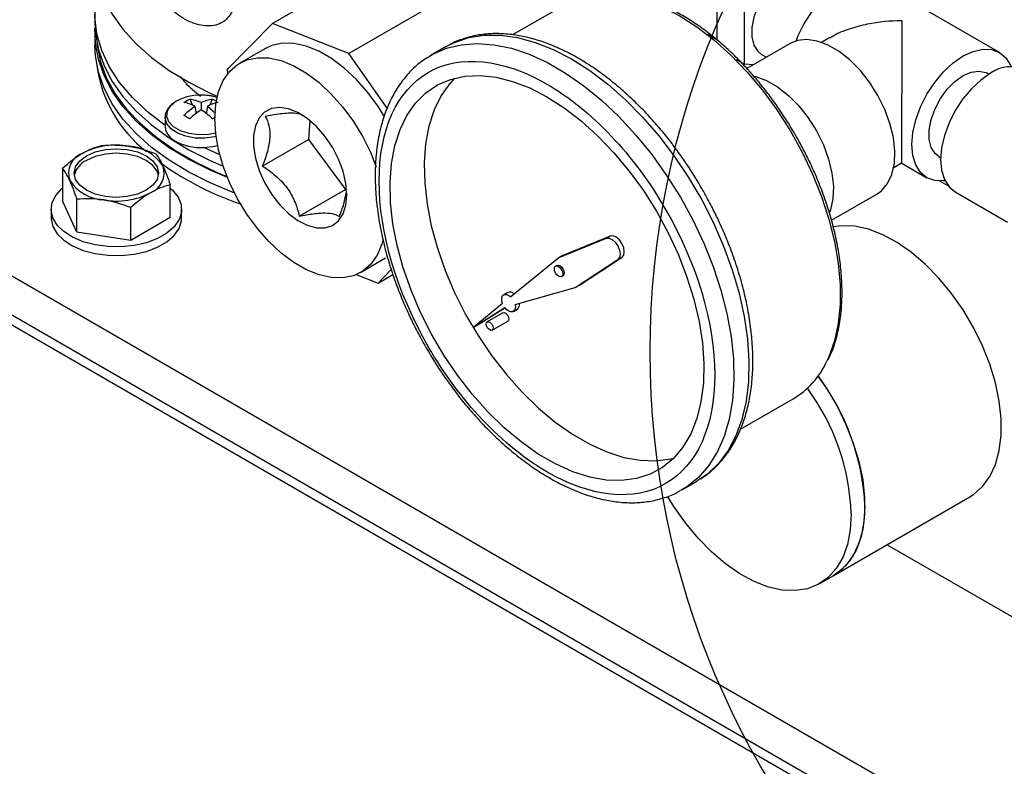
# Model space of a CAD drawing. Header units: inches. Extents: x 4 to 172, y 4 to 132.
# Tile 30 of 38: x 145.44 to 150.54, y 100.98 to 104.85. Entities that reach past the tile are written whole.
import ezdxf

# ---------------------------------------------------------------- set-up
doc = ezdxf.new("R2010")
doc.units = ezdxf.units.IN
doc.header["$LTSCALE"] = 16
doc.header["$MEASUREMENT"] = 0
doc.layers.add('TEXT', color=140, linetype='Continuous', lineweight=25)

msp = doc.modelspace()

# ---------------------------------------------------------------- linework, layer by layer
for p, q in [((147.5419, 105.2846), (146.7464, 104.8254)), ((147.937, 105.1291), (147.1415, 104.6698)), ((150.5131, 104.676), (149.8767, 105.0434)), ((149.0506, 104.7398), (149.0506, 104.9827)), ((148.2648, 104.9248), (147.9909, 104.7666)), ((145.826, 104.8786), (145.826, 104.8275)), ((149.192, 104.6153), (149.192, 104.9011)), ((146.7464, 104.8254), (146.5115, 104.587)), ((147.1415, 104.6698), (146.7464, 104.8254)), ((145.826, 104.7765), (145.826, 104.7112)), ((149.0003, 104.7699), (149.0506, 104.7409)), ((149.6345, 104.7523), (149.5921, 104.7278)), ((143.2856, 104.7365), (153.1851, 99.0216)), ((147.6462, 104.7062), (147.5684, 104.6613)), ((147.6462, 104.7062), (147.6536, 104.7104)), ((149.4288, 104.7214), (149.2053, 104.5924)), ((146.7069, 104.6951), (146.5768, 104.62)), ((147.3408, 104.3878), (147.1415, 104.6698)), ((147.5556, 104.6536), (147.5684, 104.6613)), ((149.2813, 104.6654), (149.3066, 104.6508)), ((149.1498, 104.6397), (149.192, 104.6153)), ((149.2379, 104.6112), (149.192, 104.6153)), ((146.5115, 104.587), (146.5142, 104.5652)), ((149.1994, 104.589), (149.1992, 104.5891)), ((150.459, 104.5629), (150.4506, 104.5678)), ((153.1851, 98.8175), (143.2856, 104.5323)), ((153.1851, 98.7665), (143.2856, 104.4813)), ((146.3178, 104.4344), (146.3318, 104.4017)), ((146.3444, 104.3973), (146.3502, 104.3574)), ((146.3767, 104.416), (146.3767, 104.3787)), ((146.4091, 104.3973), (146.4033, 104.3574)), ((146.4091, 104.3973), (146.4513, 104.3613)), ((146.4217, 104.4017), (146.4356, 104.4344)), ((146.35, 104.359), (146.3505, 104.3577)), ((146.4029, 104.3577), (146.4035, 104.359)), ((146.1902, 104.3384), (146.1902, 104.2901)), ((146.4517, 104.3408), (146.4356, 104.3315)), ((146.9393, 104.3235), (146.9333, 104.2252)), ((146.6937, 104.0869), (146.9333, 104.2252)), ((146.9333, 104.2252), (147.1251, 103.9657)), ((146.4733, 104.1453), (146.39, 104.1828)), ((149.966, 104.0801), (150.0069, 104.1038)), ((150.0043, 104.1037), (150.1381, 104.0265)), ((150.2006, 104.1347), (150.209, 104.1299)), ((145.6584, 104.0756), (145.6584, 103.9061)), ((146.2161, 103.8198), (146.2161, 103.9894)), ((150.2508, 103.982), (150.2041, 104.0089)), ((146.8855, 103.8274), (147.1251, 103.9657)), ((147.1251, 103.9657), (147.1311, 103.9656)), ((149.643, 103.8059), (149.8788, 103.942)), ((150.2845, 103.9535), (150.5554, 103.7971)), ((145.7331, 103.7451), (145.6584, 103.9061)), ((145.7331, 103.7451), (145.7331, 103.9147)), ((145.5993, 103.8629), (145.5993, 103.818)), ((146.012, 103.702), (146.012, 103.8715)), ((146.2753, 103.818), (146.2753, 103.8629)), ((146.2161, 103.8198), (146.012, 103.702)), ((146.012, 103.702), (145.7331, 103.7451)), ((148.4757, 103.7116), (148.2298, 103.612)), ((148.4969, 103.7238), (148.251, 103.6242)), ((148.4969, 103.7238), (148.4757, 103.7116)), ((147.2027, 103.5358), (147.3328, 103.6109)), ((148.2298, 103.612), (147.9813, 103.4087)), ((148.251, 103.6242), (148.2298, 103.612)), ((148.3156, 103.4584), (148.5365, 103.6026)), ((148.3368, 103.4706), (148.5578, 103.6149)), ((148.5365, 103.6026), (148.5578, 103.6149)), ((147.2933, 103.4807), (147.3622, 103.5506)), ((148.2206, 103.5725), (148.2135, 103.5684)), ((147.1809, 103.5249), (147.2933, 103.4807)), ((147.2933, 103.4807), (147.3703, 103.5251)), ((148.2445, 103.5147), (148.2516, 103.5188)), ((147.9659, 103.4324), (147.9447, 103.4202)), ((148.0036, 103.3689), (148.3156, 103.4584)), ((148.3368, 103.4706), (148.3156, 103.4584)), ((147.9391, 103.3741), (147.7917, 103.2536)), ((147.7917, 103.2536), (147.9505, 103.3536)), ((147.813, 103.2658), (147.9511, 103.3529)), ((147.9409, 103.3265), (147.8596, 103.2796)), ((147.9947, 103.3336), (148.0159, 103.3458)), ((147.8844, 103.2367), (147.9657, 103.2836)), ((147.813, 103.2658), (147.7917, 103.2536)), ((149.1714, 102.7231), (149.4447, 102.8809)), ((148.8683, 102.4096), (148.861, 102.4054)), ((148.8683, 102.4096), (148.9461, 102.4545)), ((149.6528, 101.9646), (150.3599, 102.3728)), ((149.9311, 102.1252), (150.7852, 101.6321)), ((149.5821, 101.9238), (149.6528, 101.9646))]:
    msp.add_line(p, q)
at = {"flags": 128}
for points in [[(145.826, 105.1766), (145.8287, 105.1235), (145.8442, 105.039), (145.8734, 104.9557), (145.9159, 104.8744), (145.9714, 104.7957), (146.0394, 104.7204), (146.1194, 104.649), (146.2106, 104.5824), (146.3122, 104.5209), (146.4233, 104.4652), (146.4601, 104.4489)], [(149.5313, 105.0984), (149.5236, 105.1024), (149.4885, 105.1101), (149.4486, 105.1045), (149.4063, 105.086), (149.364, 105.0557), (149.3242, 105.0152), (149.2891, 104.967), (149.2608, 104.9139), (149.241, 104.8589), (149.2308, 104.8052), (149.2308, 104.756), (149.241, 104.7141), (149.2608, 104.682), (149.2813, 104.6654)], [(149.8767, 105.0434), (149.8365, 105.0583), (149.7906, 105.0601), (149.7409, 105.0488), (149.6892, 105.0248), (149.6374, 104.9891), (149.5877, 104.9429), (149.5419, 104.8882), (149.5017, 104.8269), (149.4687, 104.7615), (149.4577, 104.7343)], [(146.1907, 104.2978), (146.0995, 104.3675), (146.0203, 104.4419), (145.9539, 104.5203), (145.9009, 104.6021), (145.8617, 104.6864), (145.8368, 104.7726), (145.8264, 104.8597), (145.8305, 104.947), (145.8474, 105.0276)], [(148.5184, 104.9788), (148.5884, 104.9697), (148.6754, 104.9474), (148.7646, 104.9128), (148.8548, 104.8664), (148.945, 104.8086), (149.0342, 104.7403), (149.1212, 104.6621), (149.2051, 104.5751), (149.285, 104.4801), (149.3597, 104.3784), (149.4286, 104.2711), (149.4907, 104.1595), (149.5454, 104.0449), (149.592, 103.9286), (149.6299, 103.812), (149.6588, 103.6965), (149.6782, 103.5834), (149.688, 103.474), (149.688, 103.3697), (149.6782, 103.2716), (149.6588, 103.181), (149.6299, 103.0987), (149.6198, 103.0765)], [(145.826, 104.8275), (145.8287, 104.7744), (145.8442, 104.69), (145.8734, 104.6067), (145.9159, 104.5253), (145.9714, 104.4466), (146.0394, 104.3713), (146.1194, 104.3), (146.2106, 104.2333), (146.3122, 104.1718), (146.4233, 104.1161), (146.4907, 104.087)], [(146.513, 104.0271), (146.4233, 104.0651), (146.3122, 104.1208), (146.2106, 104.1822), (146.1194, 104.2489), (146.0394, 104.3203), (145.9714, 104.3956), (145.9159, 104.4743), (145.8734, 104.5556), (145.8442, 104.6389), (145.8287, 104.7234), (145.8266, 104.802)], [(147.6536, 104.7104), (147.6893, 104.728), (147.7635, 104.753), (147.8434, 104.7656), (147.9281, 104.7655), (148.0166, 104.753), (148.1081, 104.728), (148.2017, 104.6908), (148.2962, 104.6419)], [(146.5492, 103.948), (146.543, 103.9503), (146.4233, 103.9997), (146.3122, 104.0555), (146.2106, 104.1169), (146.1194, 104.1836), (146.0394, 104.2549), (145.9714, 104.3303), (145.9159, 104.409), (145.8734, 104.4903), (145.8442, 104.5736), (145.8287, 104.6581), (145.826, 104.7112)], [(145.836, 104.7253), (145.8375, 104.7122), (145.8552, 104.6269), (145.8868, 104.543), (145.932, 104.4613), (145.9906, 104.3824), (146.0618, 104.307), (146.1452, 104.2359), (146.2399, 104.1698), (146.345, 104.1091), (146.4597, 104.0544), (146.5105, 104.0333)], [(147.3276, 104.3427), (147.2958, 104.3933), (147.2411, 104.4679), (147.1815, 104.5354), (147.1183, 104.5945), (147.0529, 104.6436), (146.9868, 104.6818), (146.9214, 104.7082), (146.8581, 104.7221), (146.7985, 104.7234), (146.7439, 104.7119), (146.7069, 104.6951)], [(147.5684, 104.6613), (147.5768, 104.666), (147.6479, 104.6971), (147.725, 104.7159), (147.8074, 104.7222), (147.8941, 104.7159), (147.9843, 104.6971), (148.0769, 104.666), (148.1711, 104.6229), (148.2657, 104.5682), (148.3599, 104.5027), (148.4525, 104.4268), (148.5427, 104.3415), (148.6294, 104.2477), (148.7117, 104.1463), (148.7889, 104.0385), (148.86, 103.9253), (148.9243, 103.808), (148.9811, 103.6878), (149.0298, 103.5659), (149.0699, 103.4438), (149.101, 103.3226), (149.1227, 103.2037), (149.1349, 103.0883), (149.1373, 102.9776), (149.13, 102.8729), (149.1131, 102.7752), (149.0866, 102.6855), (149.0509, 102.6048), (149.0065, 102.5341), (148.9536, 102.4739), (148.893, 102.425), (148.8683, 102.4096)], [(149.8788, 103.942), (149.9026, 103.959), (149.934, 103.9958), (149.9564, 104.0435), (149.9691, 104.1004), (149.9717, 104.1647), (149.964, 104.2344), (149.9464, 104.3072), (149.9194, 104.3808), (149.8838, 104.4529), (149.8409, 104.521), (149.7919, 104.5831), (149.7385, 104.637), (149.6823, 104.6812), (149.6253, 104.7141), (149.5692, 104.7348), (149.5158, 104.7425), (149.4668, 104.737), (149.4288, 104.7214)], [(150.232, 104.0107), (150.2241, 104.0098), (150.1783, 104.0116), (150.1381, 104.0265), (150.1051, 104.0539), (150.0806, 104.0926), (150.0655, 104.1414), (150.0604, 104.1982), (150.0655, 104.2608), (150.0806, 104.327), (150.1051, 104.3941), (150.1381, 104.4595), (150.1783, 104.5208), (150.2241, 104.5756), (150.2738, 104.6217), (150.3256, 104.6574), (150.3773, 104.6814), (150.427, 104.6927), (150.4729, 104.6909), (150.5131, 104.676), (150.546, 104.6486), (150.5706, 104.6098), (150.5737, 104.6026)], [(147.3202, 103.7107), (147.3127, 103.6831), (147.2885, 103.626), (147.2554, 103.5789), (147.2142, 103.543), (147.1657, 103.519), (147.111, 103.5075), (147.0514, 103.5088), (146.9882, 103.5228), (146.9228, 103.5492), (146.8567, 103.5873), (146.7913, 103.6365), (146.728, 103.6955), (146.6684, 103.763), (146.6138, 103.8376), (146.5653, 103.9176), (146.524, 104.0011), (146.491, 104.0864), (146.4668, 104.1714), (146.4521, 104.2544), (146.4471, 104.3334), (146.4521, 104.4067), (146.4668, 104.4727), (146.491, 104.5299), (146.524, 104.5769), (146.5653, 104.6128), (146.6138, 104.6368), (146.6684, 104.6483), (146.728, 104.647), (146.7913, 104.6331), (146.8567, 104.6067), (146.9228, 104.5685), (146.9882, 104.5193), (147.0514, 104.4603), (147.111, 104.3928), (147.1657, 104.3182), (147.2142, 104.2382), (147.2554, 104.1547), (147.2846, 104.0808)], [(148.2962, 104.6419), (148.3907, 104.5817), (148.4842, 104.5109), (148.5757, 104.4302), (148.6643, 104.3405), (148.7489, 104.2428), (148.8288, 104.138), (148.903, 104.0274), (148.9708, 103.912), (149.0314, 103.793), (149.0843, 103.6719), (149.1287, 103.5497), (149.1644, 103.4279), (149.1908, 103.3077), (149.2078, 103.1904), (149.2151, 103.0772), (149.2127, 102.9694), (149.2005, 102.868), (149.1788, 102.7742), (149.1477, 102.6889), (149.1076, 102.6131), (149.0588, 102.5475), (149.002, 102.4929), (148.9461, 102.4545)], [(148.1689, 104.4459), (148.2584, 104.3886), (148.3467, 104.3205), (148.4329, 104.2426), (148.5159, 104.1558), (148.5947, 104.061), (148.6684, 103.9596), (148.7359, 103.8526), (148.7966, 103.7415), (148.8497, 103.6275), (148.8945, 103.512), (148.9304, 103.3965), (148.9572, 103.2823), (148.9744, 103.1709), (148.9818, 103.0635), (148.9793, 102.9615), (148.967, 102.8661), (148.945, 102.7785), (148.9136, 102.6998), (148.8731, 102.6308), (148.8241, 102.5725), (148.7672, 102.5255), (148.7029, 102.4905), (148.6322, 102.4677), (148.5559, 102.4576), (148.4749, 102.4602), (148.3902, 102.4756), (148.3027, 102.5034), (148.2137, 102.5434), (148.1241, 102.5951), (148.0351, 102.6579), (147.9476, 102.731), (147.8629, 102.8135), (147.7819, 102.9045), (147.7055, 103.0027), (147.6348, 103.1071), (147.5706, 103.2163), (147.5137, 103.329), (147.4647, 103.4439), (147.4242, 103.5596), (147.3928, 103.6746), (147.3708, 103.7876), (147.3585, 103.8972), (147.356, 104.002), (147.3634, 104.1008), (147.3806, 104.1925), (147.4073, 104.2758), (147.4433, 104.3497), (147.4881, 104.4135), (147.5412, 104.4662), (147.6019, 104.5073), (147.6694, 104.5362), (147.7431, 104.5527), (147.8219, 104.5564), (147.9049, 104.5475), (147.9911, 104.5258), (148.0794, 104.4918), (148.1689, 104.4459)], [(149.2413, 104.5534), (149.251, 104.5511), (149.3071, 104.5305), (149.3641, 104.4975), (149.4203, 104.4534), (149.4737, 104.3994), (149.5227, 104.3373), (149.5656, 104.2692), (149.6012, 104.1971), (149.6282, 104.1235), (149.6458, 104.0507), (149.6535, 103.981), (149.6509, 103.9167), (149.6382, 103.8598), (149.6342, 103.8486)], [(150.2006, 104.1347), (150.1801, 104.1513), (150.1603, 104.1834), (150.1501, 104.2253), (150.1501, 104.2745), (150.1603, 104.3282), (150.1801, 104.3832), (150.2083, 104.4364), (150.2434, 104.4846), (150.2833, 104.525), (150.3256, 104.5554), (150.3679, 104.5739), (150.4077, 104.5794), (150.4428, 104.5717), (150.4506, 104.5678)], [(150.467, 104.5676), (150.4166, 104.5328), (150.3682, 104.4879), (150.3236, 104.4346), (150.2845, 104.375), (150.2524, 104.3113), (150.2285, 104.246), (150.2139, 104.1816), (150.2089, 104.1206), (150.2139, 104.0653), (150.2285, 104.0179), (150.2524, 103.9801), (150.2845, 103.9535), (150.2845, 103.9535)], [(147.6892, 104.542), (147.6649, 104.5155), (147.6201, 104.4518), (147.5841, 104.3778), (147.5574, 104.2945), (147.5402, 104.2029), (147.5328, 104.1041), (147.5353, 103.9992), (147.5476, 103.8896), (147.5696, 103.7767), (147.601, 103.6616), (147.6414, 103.546), (147.6904, 103.4311), (147.7474, 103.3183), (147.8116, 103.2091), (147.8823, 103.1048), (147.9586, 103.0065), (148.0397, 102.9156), (148.1244, 102.8331), (148.2118, 102.76), (148.3009, 102.6972), (148.3905, 102.6455), (148.4795, 102.6055), (148.5669, 102.5776), (148.6517, 102.5623), (148.7327, 102.5597), (148.809, 102.5698), (148.8254, 102.5738)], [(146.4516, 104.2582), (146.4146, 104.2511), (146.364, 104.249), (146.3144, 104.2552), (146.2699, 104.2692), (146.2341, 104.29), (146.2097, 104.3157), (146.199, 104.3443), (146.2026, 104.3735), (146.2203, 104.4009), (146.2332, 104.4126)], [(147.1323, 103.9379), (147.1273, 103.9971), (147.1126, 104.0597), (147.0888, 104.123), (147.0568, 104.1844), (147.018, 104.2415), (146.974, 104.2919), (146.9265, 104.3336), (146.8775, 104.3647), (146.8289, 104.3841), (146.7829, 104.391), (146.7413, 104.3851), (146.7057, 104.3666), (146.6777, 104.3363), (146.6583, 104.2954), (146.6484, 104.2455), (146.6484, 104.1889), (146.6583, 104.1277), (146.6777, 104.0644), (146.7057, 104.0017), (146.7413, 103.9421), (146.7829, 103.8881), (146.8289, 103.8419), (146.8775, 103.8053), (146.9265, 103.7799), (146.974, 103.7666), (147.018, 103.7662), (147.0568, 103.7785), (147.0888, 103.803), (147.1126, 103.8388), (147.1273, 103.8844), (147.1323, 103.9379)], [(146.4539, 104.2404), (146.4452, 104.2382), (146.3958, 104.2313), (146.345, 104.2323), (146.2966, 104.2412), (146.2542, 104.2572), (146.2208, 104.2793), (146.199, 104.3058), (146.1903, 104.3347), (146.1902, 104.3396)], [(146.1902, 104.2901), (146.1921, 104.2748), (146.202, 104.2525), (146.2198, 104.2319), (146.2449, 104.214), (146.2759, 104.1996), (146.3115, 104.1893), (146.3502, 104.1836), (146.39, 104.1828)], [(146.39, 104.1828), (146.4351, 104.1879), (146.4618, 104.1943)], [(145.7826, 104.14), (145.8279, 104.1601), (145.8806, 104.1727), (145.9373, 104.177), (145.9939, 104.1727), (146.0466, 104.1601), (146.0919, 104.14), (146.1267, 104.1139), (146.1486, 104.0834), (146.156, 104.0507), (146.1486, 104.0181), (146.1267, 103.9876), (146.0919, 103.9614), (146.0466, 103.9414), (145.9939, 103.9288), (145.9373, 103.9245), (145.8806, 103.9288), (145.8279, 103.9414), (145.7826, 103.9614), (145.7478, 103.9876), (145.726, 104.0181), (145.7185, 104.0507), (145.726, 104.0834), (145.7478, 104.1139), (145.7826, 104.14)], [(146.1551, 104.039), (146.1486, 104.0599), (146.1267, 104.0904), (146.0919, 104.1166), (146.0466, 104.1366), (145.9939, 104.1492), (145.9373, 104.1535), (145.8806, 104.1492), (145.8279, 104.1366), (145.7826, 104.1166)], [(146.2161, 103.9732), (146.2285, 103.9619), (146.2571, 103.926), (146.2726, 103.8876), (146.2743, 103.8481), (146.2622, 103.8093), (146.2369, 103.7726), (146.1992, 103.7396), (146.1509, 103.7117), (146.0938, 103.69), (146.0302, 103.6753), (145.9629, 103.6684), (145.8946, 103.6694), (145.8279, 103.6783), (145.7658, 103.6948), (145.7107, 103.7181), (145.6648, 103.7474), (145.6301, 103.7815), (145.608, 103.8188), (145.5994, 103.858), (145.6046, 103.8974), (145.6234, 103.9353), (145.655, 103.9703), (145.6584, 103.9732)], [(145.5993, 103.818), (145.5994, 103.8131), (145.608, 103.7739), (145.6301, 103.7366), (145.6648, 103.7025), (145.7107, 103.6732), (145.7658, 103.6499), (145.8279, 103.6334), (145.8946, 103.6245), (145.9629, 103.6235), (146.0302, 103.6304), (146.0938, 103.6451), (146.1509, 103.6668), (146.1992, 103.6947), (146.2369, 103.7277), (146.2622, 103.7643), (146.2743, 103.8032), (146.2753, 103.818)], [(150.3599, 102.3728), (150.3792, 102.3851), (150.4255, 102.426), (150.4635, 102.4782), (150.4927, 102.5407), (150.5124, 102.6124), (150.5223, 102.6921), (150.5223, 102.7783), (150.5124, 102.8694), (150.4927, 102.9639), (150.4635, 103.0601), (150.4255, 103.1562), (150.3792, 103.2505), (150.3256, 103.3414), (150.2655, 103.4272), (150.2001, 103.5063), (150.1305, 103.5775), (150.0579, 103.6394), (149.9836, 103.6909), (149.909, 103.7311), (149.8354, 103.7592), (149.7642, 103.7748), (149.6965, 103.7776), (149.6518, 103.7719)], [(148.4757, 103.7116), (148.4902, 103.7127), (148.5066, 103.7058), (148.5228, 103.6919), (148.5363, 103.6729), (148.5453, 103.6515), (148.5485, 103.6308), (148.5454, 103.6137), (148.5365, 103.6026)], [(148.5578, 103.6149), (148.5667, 103.626), (148.5697, 103.6431), (148.5665, 103.6638), (148.5575, 103.6851), (148.544, 103.7041), (148.5279, 103.718), (148.5114, 103.7249), (148.4969, 103.7238)], [(148.229, 103.5163), (148.2206, 103.523), (148.2135, 103.5326), (148.2087, 103.5436), (148.2071, 103.5542), (148.2087, 103.563), (148.2135, 103.5684), (148.2206, 103.5698), (148.229, 103.5669), (148.2374, 103.5601), (148.2445, 103.5505), (148.2493, 103.5396), (148.2509, 103.5289), (148.2493, 103.5202), (148.2445, 103.5147), (148.2374, 103.5134), (148.229, 103.5163)], [(148.2206, 103.5725), (148.2277, 103.5739), (148.2361, 103.571), (148.2445, 103.5642), (148.2516, 103.5546), (148.2563, 103.5437), (148.258, 103.533), (148.2563, 103.5243), (148.2516, 103.5188), (148.2516, 103.5188)], [(147.9391, 103.3741), (147.9352, 103.3878), (147.9344, 103.4006), (147.9369, 103.4112), (147.9424, 103.4186), (147.9504, 103.4222), (147.9602, 103.4217), (147.9708, 103.417), (147.9813, 103.4087)], [(147.9409, 103.3265), (147.9466, 103.3276), (147.9533, 103.3253), (147.96, 103.3199), (147.9657, 103.3122), (147.9695, 103.3035), (147.9708, 103.295), (147.9695, 103.288), (147.9657, 103.2836), (147.9657, 103.2836)], [(148.0036, 103.3689), (148.005, 103.3558), (148.0032, 103.3446), (147.9983, 103.3364), (147.9908, 103.3319), (147.9814, 103.3316), (147.9709, 103.3353), (147.9603, 103.3429), (147.9505, 103.3536)], [(147.872, 103.2379), (147.8653, 103.2433), (147.8596, 103.251), (147.8558, 103.2598), (147.8545, 103.2683), (147.8558, 103.2752), (147.8596, 103.2796), (147.8653, 103.2807), (147.872, 103.2784), (147.8787, 103.273), (147.8844, 103.2653), (147.8882, 103.2566), (147.8895, 103.248), (147.8882, 103.2411), (147.8844, 103.2367), (147.8787, 103.2356), (147.872, 103.2379)], [(149.5736, 102.9986), (149.6185, 102.9332), (149.6721, 102.8423), (149.7184, 102.748), (149.7564, 102.6519), (149.7855, 102.5557), (149.8053, 102.4612), (149.8152, 102.3701), (149.8152, 102.2839), (149.8053, 102.2042), (149.7855, 102.1325), (149.7564, 102.07), (149.7184, 102.0178), (149.6721, 101.9769), (149.6528, 101.9646)], [(149.7457, 102.2855), (149.7408, 102.2023), (149.7259, 102.1265), (149.7014, 102.0592), (149.6678, 102.0017), (149.6255, 101.9551), (149.5755, 101.9201), (149.5185, 101.8973), (149.4556, 101.8873), (149.3879, 101.8901), (149.3166, 101.9057), (149.243, 101.9338), (149.1685, 101.974), (149.0942, 102.0255), (149.0216, 102.0874), (148.952, 102.1585), (148.8865, 102.2377), (148.8265, 102.3235), (148.7972, 102.3711)], [(149.8165, 102.3263), (149.8115, 102.2432), (149.7966, 102.1673), (149.7721, 102.1), (149.7385, 102.0426), (149.6962, 101.9959), (149.6528, 101.9646)]]:
    msp.add_lwpolyline(points, dxfattribs=at)
for centre, radius, start, end in [((146.511, 104.7001), 0.6811, 187.6889, 232.1567), ((150.5739, 104.4184), 0.1836, 65.6929, 125.6176), ((146.3678, 104.2186), 0.2361, 87.5226, 124.7452), ((146.3779, 104.1657), 0.2888, 73.7511, 89.989), ((145.9368, 103.8119), 0.3838, 80.2289, 117.3572), ((145.9883, 103.9623), 0.2282, 33.4389, 86.5665), ((145.7994, 104.05), 0.1099, 110.7421, 199.461), ((145.8311, 104.0126), 0.1147, 115.0211, 166.6947), ((146.0751, 104.0515), 0.1099, 290.7421, 19.461), ((147.0956, 105.4036), 1.5981, 235.01, 251.1976), ((145.8862, 104.1391), 0.2282, 213.4389, 266.5665), ((145.9377, 104.2895), 0.3838, 260.2289, 297.3572), ((147.9764, 103.4036), 0.0307, 40.7649, 110.0499), ((147.9982, 103.3682), 0.0285, 308.3299, 14.3656), ((149.2173, 103.2605), 0.4425, 300.9237, 335.4339), ((148.6122, 102.2713), 1.2055, 2.613, 37.109), ((148.5785, 102.2426), 1.168, 2.1014, 36.4053)]:
    msp.add_arc(centre, radius, start, end)
for points, knots in [([(146.5513, 104.9596), (146.5512, 104.9568), (146.5512, 104.9512), (146.5506, 104.943), (146.5498, 104.9349), (146.5486, 104.9271), (146.5471, 104.9193), (146.5439, 104.9068), (146.538, 104.8901), (146.5276, 104.8708), (146.5145, 104.854), (146.494, 104.8351), (146.4634, 104.8188), (146.4211, 104.8111), (146.3759, 104.8149), (146.3301, 104.8287), (146.2856, 104.8504), (146.2428, 104.8791), (146.2021, 104.9152), (146.1652, 104.9587), (146.1329, 105.0095), (146.111, 105.056), (146.0969, 105.0948), (146.0882, 105.1242), (146.0813, 105.1534), (146.0772, 105.1773), (146.0748, 105.1959), (146.0736, 105.2096), (146.0728, 105.223), (146.0727, 105.2316), (146.0727, 105.2359)], [0, 0, 0, 0, 0.010442, 0.020855, 0.031253, 0.041655, 0.052075, 0.06253, 0.093837, 0.125223, 0.156436, 0.187819, 0.250208, 0.31137, 0.37543, 0.437706, 0.499978, 0.562425, 0.624444, 0.688377, 0.749424, 0.811918, 0.843293, 0.874502, 0.905753, 0.93693, 0.952733, 0.968475, 0.984212, 1, 1, 1, 1]), ([(149.4558, 104.2498), (149.4344, 104.2855), (149.4044, 104.3356), (149.356, 104.4062), (149.3134, 104.4646), (149.2603, 104.531), (149.2024, 104.5968), (149.1399, 104.6611), (149.0738, 104.722), (149.0048, 104.7784), (148.9338, 104.8292), (148.8615, 104.8738), (148.7885, 104.9114), (148.7153, 104.9418), (148.6426, 104.9639), (148.5802, 104.9772), (148.5432, 104.9795), (148.5293, 104.9803)], [0, 0, 0, 0, 0.088889, 0.1246, 0.18374, 0.244803, 0.30996, 0.377559, 0.446938, 0.517584, 0.589148, 0.661399, 0.734195, 0.807471, 0.881218, 0.955511, 1, 1, 1, 1]), ([(149.6358, 104.7503), (149.6409, 104.7542), (149.6697, 104.7759), (149.7377, 104.7993), (149.8544, 104.8327), (149.9478, 104.8411), (150.0071, 104.8411), (150.0074, 104.8411)], [0, 0, 0, 0, 0.052874, 0.297204, 0.548422, 0.99805, 1, 1, 1, 1]), ([(150.0074, 104.8411), (150.0074, 104.841), (150.0073, 104.8177), (150.0073, 104.765), (150.0072, 104.6812), (150.0071, 104.5968), (150.007, 104.5051), (150.0069, 104.4005), (150.0068, 104.3009), (150.0066, 104.2196), (150.0064, 104.1563), (150.0061, 104.1104), (150.0057, 104.1074), (150.0055, 104.1058)], [0, 0, 0, 0, 0.0007456, 0.117534, 0.237744, 0.3195924, 0.4033349, 0.5255184, 0.6228395, 0.6918263, 0.7884628, 0.8846494, 1, 1, 1, 1]), ([(148.9718, 103.9704), (148.9495, 104.0076), (148.9182, 104.0599), (148.8679, 104.134), (148.8234, 104.1955), (148.768, 104.2656), (148.7075, 104.3355), (148.642, 104.4042), (148.5726, 104.4698), (148.5, 104.531), (148.425, 104.5869), (148.3481, 104.6366), (148.2701, 104.6795), (148.1915, 104.7151), (148.1127, 104.7427), (148.0344, 104.7621), (147.957, 104.7728), (147.8809, 104.7742), (147.8065, 104.7663), (147.7349, 104.7474), (147.6839, 104.7284), (147.6589, 104.7126), (147.6548, 104.71)], [0, 0, 0, 0, 0.065031, 0.091322, 0.134859, 0.179863, 0.227931, 0.277851, 0.32914, 0.38142, 0.434436, 0.488014, 0.542036, 0.596432, 0.65115, 0.706173, 0.761519, 0.817247, 0.873493, 0.930505, 0.988689, 1, 1, 1, 1]), ([(147.555, 104.6515), (147.5446, 104.6454), (147.5114, 104.6258), (147.4641, 104.5825), (147.4133, 104.5235), (147.3714, 104.4571), (147.3369, 104.3832), (147.3101, 104.3023), (147.2913, 104.2154), (147.2804, 104.1232), (147.2774, 104.0267), (147.2822, 103.9268), (147.2945, 103.8244), (147.3141, 103.7207), (147.3402, 103.6173), (147.3719, 103.5167), (147.4066, 103.4238), (147.4409, 103.3435), (147.4757, 103.2698), (147.5088, 103.2053), (147.5327, 103.163), (147.5427, 103.1454)], [0, 0, 0, 0, 0.02848, 0.091191, 0.149385, 0.208039, 0.267092, 0.3264, 0.385802, 0.445164, 0.504378, 0.563341, 0.621969, 0.68011, 0.737467, 0.793353, 0.845795, 0.890574, 0.926741, 0.969421, 1, 1, 1, 1]), ([(148.1689, 102.5025), (147.9382, 102.6357), (147.717, 102.8692), (147.3908, 103.4342), (147.2992, 103.7426), (147.2992, 104.2753), (147.3908, 104.4779), (147.717, 104.6663), (147.9382, 104.6444), (148.1689, 104.5112)], [0, 0, 0, 0, 0.25, 0.25, 0.5, 0.5, 0.75, 0.75, 1, 1, 1, 1]), ([(146.2685, 104.5505), (146.2769, 104.54), (146.3056, 104.5042), (146.3451, 104.4719), (146.3729, 104.4491)], [0, 0, 0, 0, 0.293167, 1, 1, 1, 1]), ([(148.1689, 104.5112), (148.3996, 104.3781), (148.6208, 104.1445), (148.947, 103.5795), (149.0386, 103.2712), (149.0386, 102.7384), (148.947, 102.5359), (148.6208, 102.3475), (148.3996, 102.3694), (148.1689, 102.5025)], [0, 0, 0, 0, 0.25, 0.25, 0.5, 0.5, 0.75, 0.75, 1, 1, 1, 1]), ([(146.4636, 104.4413), (146.4567, 104.4434), (146.441, 104.4481), (146.4119, 104.4532), (146.3895, 104.454), (146.3767, 104.4545)], [0, 0, 0, 0, 0.257662, 0.577031, 1, 1, 1, 1]), ([(146.2305, 104.4111), (146.224, 104.4055), (146.2103, 104.3938), (146.197, 104.372), (146.1897, 104.353), (146.191, 104.3421), (146.1913, 104.3399)], [0, 0, 0, 0, 0.280153, 0.589761, 0.916368, 1, 1, 1, 1]), ([(146.4356, 104.4344), (146.4409, 104.4319), (146.4486, 104.4281), (146.4558, 104.4234), (146.4581, 104.4219)], [0, 0, 0, 0, 0.6773964, 1, 1, 1, 1]), ([(146.7094, 104.344), (146.7172, 104.3292), (146.7236, 104.313), (146.7299, 104.2859), (146.7314, 104.2763), (146.7331, 104.2559), (146.7332, 104.245), (146.7312, 104.2114), (146.7268, 104.1875), (146.7131, 104.1376), (146.704, 104.1123), (146.6937, 104.0869)], [0, 0, 0, 0, 0.25, 0.25, 0.375, 0.375, 0.5, 0.5, 0.75, 0.75, 1, 1, 1, 1]), ([(146.9084, 104.346), (146.9039, 104.3488), (146.892, 104.3559), (146.868, 104.36), (146.8276, 104.3615), (146.7785, 104.3571), (146.729, 104.3477), (146.7094, 104.344)], [0, 0, 0, 0, 0.149982, 0.392691, 0.458061, 0.785737, 1, 1, 1, 1]), ([(149.6264, 103.0854), (149.6328, 103.0982), (149.6502, 103.1334), (149.6705, 103.1987), (149.6879, 103.2798), (149.6972, 103.3664), (149.699, 103.4574), (149.6932, 103.5518), (149.6801, 103.6487), (149.6601, 103.7466), (149.6338, 103.8438), (149.6022, 103.9387), (149.5693, 104.0224), (149.5365, 104.0959), (149.5008, 104.1693), (149.4724, 104.2201), (149.4558, 104.2498)], [0, 0, 0, 0, 0.045866, 0.126096, 0.206201, 0.286121, 0.365787, 0.445113, 0.523963, 0.602063, 0.678831, 0.752813, 0.824266, 0.875401, 0.927039, 1, 1, 1, 1]), ([(146.6937, 104.0869), (146.7177, 104.0718), (146.7407, 104.0555), (146.7728, 104.028), (146.783, 104.0184), (146.8025, 103.9978), (146.8118, 103.9868), (146.837, 103.9528), (146.8504, 103.9288), (146.8718, 103.8785), (146.8796, 103.853), (146.8855, 103.8274)], [0, 0, 0, 0, 0.25, 0.25, 0.375, 0.375, 0.5, 0.5, 0.75, 0.75, 1, 1, 1, 1]), ([(147.093, 103.825), (147.1016, 103.8469), (147.1186, 103.8908), (147.1261, 103.9322), (147.1299, 103.953)], [0, 0, 0, 0, 0.49957, 1, 1, 1, 1]), ([(148.9596, 102.4643), (148.9699, 102.4704), (149.0032, 102.49), (149.0505, 102.5333), (149.1012, 102.5924), (149.1432, 102.6587), (149.1777, 102.7326), (149.2045, 102.8135), (149.2233, 102.9004), (149.2342, 102.9926), (149.2372, 103.0891), (149.2324, 103.1891), (149.22, 103.2914), (149.2005, 103.3951), (149.1743, 103.4985), (149.1427, 103.5992), (149.108, 103.692), (149.0737, 103.7724), (149.0389, 103.8461), (149.0058, 103.9105), (148.9818, 103.9528), (148.9718, 103.9704)], [0, 0, 0, 0, 0.02848, 0.091191, 0.149385, 0.208039, 0.267092, 0.3264, 0.385802, 0.445164, 0.504378, 0.563341, 0.621969, 0.68011, 0.737467, 0.793353, 0.845795, 0.890574, 0.926741, 0.969421, 1, 1, 1, 1]), ([(146.8855, 103.8274), (146.9108, 103.8324), (146.935, 103.8366), (146.9689, 103.8411), (146.9799, 103.8422), (147.0007, 103.8438), (147.0107, 103.8442), (147.0382, 103.8439), (147.0529, 103.8419), (147.0708, 103.8368), (147.076, 103.8348), (147.0854, 103.8303), (147.0894, 103.8277), (147.093, 103.825)], [0, 0, 0, 0, 0.25, 0.25, 0.375, 0.375, 0.5, 0.5, 0.75, 0.75, 0.875, 0.875, 1, 1, 1, 1]), ([(147.5427, 103.1454), (147.565, 103.1082), (147.5963, 103.0559), (147.6466, 102.9818), (147.6911, 102.9204), (147.7466, 102.8502), (147.8071, 102.7803), (147.8725, 102.7116), (147.942, 102.6461), (148.0146, 102.5848), (148.0896, 102.5289), (148.1664, 102.4792), (148.2445, 102.4363), (148.3231, 102.4008), (148.4018, 102.3731), (148.4801, 102.3537), (148.5576, 102.3431), (148.6337, 102.3416), (148.7081, 102.3495), (148.7797, 102.3684), (148.8307, 102.3874), (148.8557, 102.4032), (148.8597, 102.4058)], [0, 0, 0, 0, 0.0650308, 0.091322, 0.1348592, 0.1798631, 0.2279313, 0.277851, 0.3291396, 0.3814199, 0.4344365, 0.4880139, 0.542036, 0.5964317, 0.6511496, 0.706173, 0.7615186, 0.8172472, 0.8734926, 0.9305046, 0.9886892, 1, 1, 1, 1])]:
    msp.add_open_spline(points, degree=3, knots=knots)
for points in [[(146.2876, 104.4169), (146.2972, 104.4237), (146.3073, 104.4295), (146.3178, 104.4344)], [(146.3444, 104.3973), (146.3247, 104.4072), (146.3057, 104.4137), (146.2876, 104.4169)], [(146.2876, 104.3489), (146.3057, 104.3679), (146.3247, 104.3841), (146.3444, 104.3973)], [(146.3178, 104.4344), (146.3371, 104.4318), (146.3567, 104.4257), (146.3767, 104.416)], [(146.3767, 104.416), (146.3967, 104.4257), (146.4163, 104.4318), (146.4356, 104.4344)], [(146.4658, 104.4169), (146.4477, 104.4137), (146.4288, 104.4072), (146.4091, 104.3973)], [(146.3178, 104.3315), (146.3073, 104.3377), (146.2972, 104.3435), (146.2876, 104.3489)], [(146.3767, 104.3787), (146.3567, 104.3656), (146.3371, 104.3498), (146.3178, 104.3315)], [(146.4356, 104.3315), (146.4163, 104.3498), (146.3967, 104.3656), (146.3767, 104.3787)], [(145.7605, 104.1528), (145.7953, 104.1729), (145.8292, 104.1853), (145.8626, 104.1935)], [(145.8626, 104.1935), (145.9081, 104.1975), (145.9544, 104.1975), (146.002, 104.1901)], [(146.002, 104.1901), (146.0496, 104.1828), (146.0958, 104.1685), (146.1414, 104.1503)], [(145.6584, 104.0756), (145.6918, 104.106), (145.7257, 104.1327), (145.7605, 104.1528)], [(146.1414, 104.1503), (146.1536, 104.1352), (146.166, 104.1156), (146.1787, 104.0881)], [(146.1787, 104.0881), (146.1915, 104.0606), (146.2039, 104.0268), (146.2161, 103.9894)], [(145.6958, 104.0134), (145.683, 104.0409), (145.6706, 104.0605), (145.6584, 104.0756)], [(145.7331, 103.9147), (145.7209, 103.9521), (145.7085, 103.9859), (145.6958, 104.0134)], [(146.2161, 103.9894), (146.1828, 103.9812), (146.1489, 103.9688), (146.114, 103.9487)], [(146.114, 103.9487), (146.0792, 103.9286), (146.0453, 103.9019), (146.012, 103.8715)], [(145.8726, 103.9113), (145.825, 103.9187), (145.7787, 103.9187), (145.7331, 103.9147)], [(146.012, 103.8715), (145.9664, 103.8897), (145.9201, 103.904), (145.8726, 103.9113)]]:
    msp.add_open_spline(points, degree=3)
at = {"layer": 'TEXT'}
msp.add_circle((153.0187, 103.126), 4.3153, dxfattribs=at)

doc.saveas('drawing.dxf')
